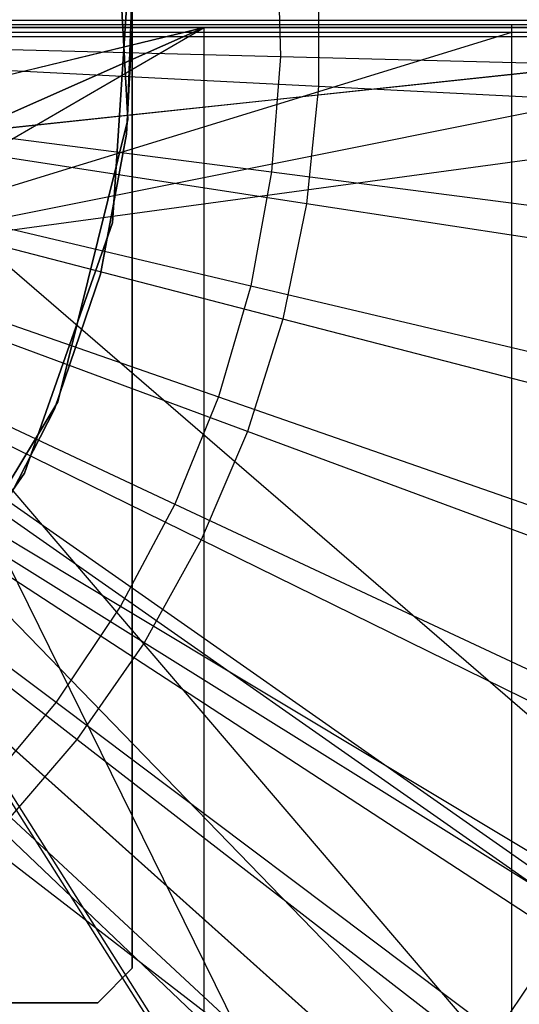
# Model space of a CAD drawing. Extents: x 0.1 to 16.1, y -7 to 7.
# Tile 66 of 108: x 8.522 to 8.779, y -0.501 to 0.004. Entities that reach past the tile are written whole.
import ezdxf

# ---------------------------------------------------------------- set-up
doc = ezdxf.new("R2010")
doc.units = 0
doc.header["$LTSCALE"] = 2.54
doc.layers.get('0').update_dxf_attribs({"color": 13, "linetype": 'CONTINUOUS'})

# ---------------------------------------------------------------- blocks, each defined once
blk = doc.blocks.new('DROPS_WOOD_C_PM_STL')
at = {"color": 0}
for p, q in [((8.58, 0.48229, 16.03972), (8.58, 0, 16.03972)), ((8.58, -0.48229, 16.33972), (8.58, 0.48229, 16.33972)), ((8.58, 0.48229, 16.03972), (8.58, 0, 16.03972)), ((8.58, -0.48229, 16.33972), (8.58, 0.48229, 16.33972)), ((8.56956, 0.10164, 16.033), (8.57777, -0.04717, 16.033)), ((8.57777, -0.04717, 15.973), (8.56956, 0.10164, 15.973)), ((8.56956, 0.10164, 16.033), (8.57777, -0.04717, 16.033)), ((8.57777, -0.04717, 15.973), (8.56956, 0.10164, 15.973)), ((8.65452, 0.04447, 2.32083), (8.65604, -0.01484, 2.32083)), ((8.65452, 0.04447, 2.32083), (8.65604, -0.01484, 2.32083)), ((8.56989, -0.10005, 213.39407), (8.57871, 0.03583, 213.39407)), ((8.57871, 0.03583, 213.47407), (8.56989, -0.10005, 213.47407)), ((8.57871, 0.03583, 213.47407), (8.56989, -0.10005, 213.47407)), ((8.56989, -0.10005, 213.39407), (8.57871, 0.03583, 213.39407)), ((8.67555, 0.0302, 2.22278), (8.67555, -0.0302, 2.22278)), ((8.67555, 0.0302, 2.22278), (8.67555, -0.0302, 2.22278)), ((8.57967, 0.01826, 14.93972), (8.577, -0.05469, 14.93972)), ((8.57967, 0.01826, 14.93972), (8.577, -0.05469, 14.93972)), ((8.58, 0, 16.03972), (8.57967, 0.01826, 16.03972)), ((8.58, 0, 16.03972), (8.57967, 0.01826, 16.03972)), ((8.58, 0, 16.03972), (8.57967, 0.01826, 14.93972)), ((8.58, 0, 16.03972), (8.57967, 0.01826, 14.93972)), ((8.32939, -0.16674, 33.8858), (8.61687, 0, 33.91833)), ((8.32939, -0.16674, 33.8858), (8.61687, 0, 33.91833)), ((8.35029, -0.12653, 29.37102), (9.30713, 0.00359, 29.4612)), ((8.35029, -0.12653, 29.37102), (9.30713, 0.00359, 29.4612)), ((8.35029, -0.13017, 16.34821), (9.00035, 0, 16.41312)), ((8.35029, -0.13017, 16.34821), (9.00035, 0, 16.41312)), ((8.61687, 0, 33.91833), (8.35716, -0.11481, 33.8879)), ((8.35716, -0.11481, 40.86592), (8.61687, 0, 40.83549)), ((8.61687, 0, 33.91833), (8.35716, -0.11481, 33.8879)), ((8.35716, -0.11481, 40.86592), (8.61687, 0, 40.83549)), ((9.00035, 0, 16.41312), (8.37243, -0.06695, 16.34924)), ((9.00035, 0, 16.41312), (8.37243, -0.06695, 16.34924)), ((8.3725, -0.06666, 28.33498), (9.00035, 0, 28.27111)), ((8.3725, -0.06666, 28.33498), (9.00035, 0, 28.27111)), ((8.61687, 0, 33.91833), (8.37418, -0.0588, 33.88929)), ((8.61687, 0, 33.91833), (8.37418, -0.0588, 33.88929)), ((8.37425, -0.05845, 40.86452), (8.61687, 0, 40.83549)), ((8.37425, -0.05845, 40.86452), (8.61687, 0, 40.83549)), ((9.30713, 0.00359, 29.4612), (8.38, 0.00363, 29.37215)), ((9.30713, 0.00359, 29.4612), (8.38, 0.00363, 29.37215)), ((8.38, 0.00157, 33.37779), (8.77459, 0.00154, 33.42729)), ((8.77459, -0.79846, 33.42688), (8.38, 0.00157, 33.37779)), ((8.38, 0.00157, 33.37779), (8.77459, 0.00154, 33.42729)), ((8.77459, -0.79846, 33.42688), (8.38, 0.00157, 33.37779)), ((8.38, 0, 16.34962), (9.00035, 0, 16.41312)), ((9.00035, 0, 28.27111), (8.38, 0, 28.33461)), ((8.38, 0, 16.34962), (9.00035, 0, 16.41312)), ((9.00035, 0, 28.27111), (8.38, 0, 28.33461)), ((8.38, 0, 33.88979), (8.61687, 0, 33.91833)), ((8.61687, 0, 40.83549), (8.38, 0, 40.86403)), ((8.38, 0, 33.88979), (8.61687, 0, 33.91833)), ((8.61687, 0, 40.83549), (8.38, 0, 40.86403)), ((8.82877, 0, 40.79588), (8.40294, 0, 40.86198)), ((8.40294, 0, 33.89184), (8.82877, 0, 33.95794)), ((8.40294, 0, 33.89184), (8.82877, 0, 33.95794)), ((8.82877, 0, 40.79588), (8.40294, 0, 40.86198)), ((8.577, -0.05469, 16.03972), (8.58, 0, 16.03972)), ((8.58, 0, 16.03972), (8.577, -0.05469, 14.93972)), ((8.577, -0.05469, 16.03972), (8.58, 0, 16.03972)), ((8.58, 0, 16.03972), (8.577, -0.05469, 14.93972)), ((8.58, 0, 16.03972), (8.58, -0.48229, 16.03972)), ((8.58, 0, 16.03972), (8.58, -0.48229, 16.03972)), ((8.61687, -0.8, 33.91833), (8.61687, 0, 33.91833)), ((8.61687, 0, 33.91833), (9.03782, 0, 34.01052)), ((8.61687, -0.8, 33.91833), (8.61687, 0, 33.91833)), ((8.61687, -0.8, 40.83549), (8.61687, 0, 40.83549)), ((9.03782, 0, 40.7433), (8.61687, 0, 40.83549)), ((8.61687, -0.8, 40.83549), (8.61687, 0, 40.83549)), ((8.61687, 0, 33.91833), (9.03782, 0, 34.01052)), ((9.03782, 0, 40.7433), (8.61687, 0, 40.83549)), ((8.77459, 0.00154, 33.42729), (9.44808, 0.00145, 33.60775)), ((8.77459, 0.00154, 33.42729), (9.44808, 0.00145, 33.60775)), ((8.77459, 0.00154, 33.42729), (8.77459, -0.79846, 33.42688)), ((8.77459, 0.00154, 33.42729), (8.77459, -0.79846, 33.42688)), ((8.77459, -0.00252, 41.30575), (8.35029, -0.13271, 41.35731)), ((8.77459, -0.00252, 41.30575), (8.35029, -0.13271, 41.35731)), ((8.77459, -0.00252, 41.30575), (8.38, -0.00254, 41.35525)), ((8.77459, -0.00252, 41.30575), (8.38, -0.00254, 41.35525)), ((8.38, -0.00461, 45.36089), (9.30713, -0.00456, 45.27184)), ((8.38, -0.00461, 45.36089), (9.30713, -0.00456, 45.27184)), ((9.30713, -0.80456, 45.27143), (8.38, -0.00461, 45.36089)), ((9.30713, -0.80456, 45.27143), (8.38, -0.00461, 45.36089)), ((9.44808, -0.00242, 41.12529), (8.77459, -0.00252, 41.30575)), ((9.44808, -0.00242, 41.12529), (8.77459, -0.00252, 41.30575)), ((8.77459, -0.00252, 41.30575), (8.77459, -0.80252, 41.30534)), ((8.77459, -0.00252, 41.30575), (8.77459, -0.80252, 41.30534)), ((8.36886, -0.00744, 2.28963), (8.65604, -0.01484, 2.32083)), ((8.36886, -0.00744, 2.28963), (8.65604, -0.01484, 2.32083)), ((8.65604, -0.01484, 2.32083), (8.65147, -0.07399, 2.32083)), ((8.65604, -0.01484, 2.32083), (8.65147, -0.07399, 2.32083)), ((8.65604, -0.01484, 2.32083), (8.93847, -0.02211, 2.38151)), ((8.65604, -0.01484, 2.32083), (8.93847, -0.02211, 2.38151)), ((8.67555, -0.0302, 2.22278), (8.37867, -0.01515, 2.19005)), ((8.67555, -0.0302, 2.22278), (8.37867, -0.01515, 2.19005)), ((8.67555, -0.0302, 2.22278), (8.66944, -0.0903, 2.22278)), ((8.67555, -0.0302, 2.22278), (8.66944, -0.0903, 2.22278)), ((8.96748, -0.04501, 2.286), (8.67555, -0.0302, 2.22278)), ((8.96748, -0.04501, 2.286), (8.67555, -0.0302, 2.22278)), ((8.36657, -0.0371, 2.28963), (8.65147, -0.07399, 2.32083)), ((8.36657, -0.0371, 2.28963), (8.65147, -0.07399, 2.32083)), ((8.66944, -0.0903, 2.22278), (8.37561, -0.04529, 2.19005)), ((8.66944, -0.0903, 2.22278), (8.37561, -0.04529, 2.19005)), ((8.57777, -0.04717, 16.033), (8.54175, -0.1918, 16.033)), ((8.54175, -0.1918, 15.973), (8.57777, -0.04717, 15.973)), ((8.57777, -0.04717, 16.033), (8.54175, -0.1918, 16.033)), ((8.54175, -0.1918, 15.973), (8.57777, -0.04717, 15.973)), ((8.57777, -0.04717, 16.033), (8.57777, -0.04717, 15.973)), ((8.57777, -0.04717, 16.033), (8.57777, -0.04717, 15.973)), ((8.56374, -0.12647, 16.03972), (8.577, -0.05469, 16.03972)), ((8.577, -0.05469, 14.93972), (8.56374, -0.12647, 14.93972)), ((8.56374, -0.12647, 16.03972), (8.577, -0.05469, 16.03972)), ((8.577, -0.05469, 14.93972), (8.56374, -0.12647, 14.93972)), ((8.577, -0.05469, 16.03972), (8.577, -0.05469, 14.93972)), ((8.577, -0.05469, 16.03972), (8.577, -0.05469, 14.93972)), ((8.36124, -0.06637, 2.28963), (8.64083, -0.13235, 2.32083)), ((8.36124, -0.06637, 2.28963), (8.64083, -0.13235, 2.32083)), ((9.00035, -0.8, 28.27111), (8.3725, -0.06666, 28.33498)), ((9.00035, -0.8, 28.27111), (8.3725, -0.06666, 28.33498)), ((8.65728, -0.14947, 2.22278), (8.36951, -0.07496, 2.19005)), ((8.65728, -0.14947, 2.22278), (8.36951, -0.07496, 2.19005)), ((8.65147, -0.07399, 2.32083), (8.64083, -0.13235, 2.32083)), ((8.65147, -0.07399, 2.32083), (8.64083, -0.13235, 2.32083)), ((8.65147, -0.07399, 2.32083), (8.93165, -0.11026, 2.38151)), ((8.65147, -0.07399, 2.32083), (8.93165, -0.11026, 2.38151)), ((8.66944, -0.0903, 2.22278), (8.65728, -0.14947, 2.22278)), ((8.66944, -0.0903, 2.22278), (8.65728, -0.14947, 2.22278)), ((8.95838, -0.13456, 2.286), (8.66944, -0.0903, 2.22278)), ((8.95838, -0.13456, 2.286), (8.66944, -0.0903, 2.22278)), ((8.35292, -0.09494, 2.28963), (8.62425, -0.18932, 2.32083)), ((8.35292, -0.09494, 2.28963), (8.62425, -0.18932, 2.32083)), ((8.52473, -0.22851, 213.39407), (8.56989, -0.10005, 213.39407)), ((8.56989, -0.10005, 213.47407), (8.52473, -0.22851, 213.47407)), ((8.56989, -0.10005, 213.47407), (8.52473, -0.22851, 213.47407)), ((8.52473, -0.22851, 213.39407), (8.56989, -0.10005, 213.39407)), ((8.56989, -0.10005, 213.39407), (8.56989, -0.10005, 213.47407)), ((8.56989, -0.10005, 213.39407), (8.56989, -0.10005, 213.47407)), ((8.6392, -0.20711, 2.22278), (8.36044, -0.10386, 2.19005)), ((8.6392, -0.20711, 2.22278), (8.36044, -0.10386, 2.19005)), ((8.34171, -0.12249, 2.28963), (8.6019, -0.24427, 2.32083)), ((8.34171, -0.12249, 2.28963), (8.6019, -0.24427, 2.32083)), ((8.35029, -0.12653, 29.37102), (9.30713, -0.79641, 29.46078)), ((8.35029, -0.12653, 29.37102), (9.30713, -0.79641, 29.46078)), ((8.35029, -0.12859, 33.3756), (8.77459, -0.79846, 33.42688)), ((8.35029, -0.12859, 33.3756), (8.77459, -0.79846, 33.42688)), ((8.35029, -0.13017, 16.34821), (9.00035, -0.8, 16.41312)), ((8.35029, -0.13017, 28.33602), (9.00035, -0.8, 28.27111)), ((8.35029, -0.13017, 28.33602), (9.00035, -0.8, 28.27111)), ((8.35029, -0.13017, 16.34821), (9.00035, -0.8, 16.41312)), ((8.54017, -0.19555, 16.03972), (8.56374, -0.12647, 16.03972)), ((8.56374, -0.12647, 14.93972), (8.54017, -0.19555, 14.93972)), ((8.54017, -0.19555, 16.03972), (8.56374, -0.12647, 16.03972)), ((8.56374, -0.12647, 14.93972), (8.54017, -0.19555, 14.93972)), ((8.56374, -0.12647, 16.03972), (8.56374, -0.12647, 14.93972)), ((8.56374, -0.12647, 16.03972), (8.56374, -0.12647, 14.93972)), ((8.61538, -0.26262, 2.22278), (8.34849, -0.1317, 2.19005)), ((8.61538, -0.26262, 2.22278), (8.34849, -0.1317, 2.19005)), ((8.35029, -0.13271, 41.35731), (8.77459, -0.80252, 41.30534)), ((8.35029, -0.13271, 41.35731), (8.77459, -0.80252, 41.30534)), ((9.30713, -0.80456, 45.27143), (8.35029, -0.13477, 45.36188)), ((9.30713, -0.80456, 45.27143), (8.35029, -0.13477, 45.36188)), ((8.64083, -0.13235, 2.32083), (8.62425, -0.18932, 2.32083)), ((8.64083, -0.13235, 2.32083), (8.62425, -0.18932, 2.32083)), ((8.64083, -0.13235, 2.32083), (8.9158, -0.19725, 2.38151)), ((8.64083, -0.13235, 2.32083), (8.9158, -0.19725, 2.38151)), ((8.32773, -0.14875, 2.28963), (8.57402, -0.29664, 2.32083)), ((8.32773, -0.14875, 2.28963), (8.57402, -0.29664, 2.32083)), ((8.65728, -0.14947, 2.22278), (8.6392, -0.20711, 2.22278)), ((8.65728, -0.14947, 2.22278), (8.6392, -0.20711, 2.22278)), ((8.94026, -0.22274, 2.286), (8.65728, -0.14947, 2.22278)), ((8.94026, -0.22274, 2.286), (8.65728, -0.14947, 2.22278)), ((9.30713, -0.79641, 29.46078), (8.33119, -0.16039, 29.37038)), ((9.30713, -0.79641, 29.46078), (8.33119, -0.16039, 29.37038)), ((8.58606, -0.31543, 2.22278), (8.33379, -0.15819, 2.19005)), ((8.58606, -0.31543, 2.22278), (8.33379, -0.15819, 2.19005)), ((8.31112, -0.17344, 2.28963), (8.5409, -0.34586, 2.32083)), ((8.31112, -0.17344, 2.28963), (8.5409, -0.34586, 2.32083)), ((8.55156, -0.36501, 2.22278), (8.31649, -0.18305, 2.19005)), ((8.55156, -0.36501, 2.22278), (8.31649, -0.18305, 2.19005)), ((8.31455, -0.18705, 28.33753), (9.00035, -0.8, 28.27111)), ((8.31455, -0.18705, 28.33753), (9.00035, -0.8, 28.27111)), ((8.31462, -0.18696, 16.3467), (9.00035, -0.8, 16.41312)), ((8.31462, -0.18696, 16.3467), (9.00035, -0.8, 16.41312)), ((8.54175, -0.1918, 16.033), (8.4647, -0.31938, 16.033)), ((8.4647, -0.31938, 15.973), (8.54175, -0.1918, 15.973)), ((8.54175, -0.1918, 16.033), (8.4647, -0.31938, 16.033)), ((8.4647, -0.31938, 15.973), (8.54175, -0.1918, 15.973)), ((8.54175, -0.1918, 16.033), (8.54175, -0.1918, 15.973)), ((8.54175, -0.1918, 16.033), (8.54175, -0.1918, 15.973)), ((8.62425, -0.18932, 2.32083), (8.6019, -0.24427, 2.32083)), ((8.62425, -0.18932, 2.32083), (8.6019, -0.24427, 2.32083)), ((8.62425, -0.18932, 2.32083), (8.89109, -0.28214, 2.38151)), ((8.62425, -0.18932, 2.32083), (8.89109, -0.28214, 2.38151)), ((8.5068, -0.26047, 16.03972), (8.54017, -0.19555, 16.03972)), ((8.54017, -0.19555, 14.93972), (8.5068, -0.26047, 14.93972)), ((8.5068, -0.26047, 16.03972), (8.54017, -0.19555, 16.03972)), ((8.54017, -0.19555, 14.93972), (8.5068, -0.26047, 14.93972)), ((8.54017, -0.19555, 16.03972), (8.54017, -0.19555, 14.93972)), ((8.54017, -0.19555, 16.03972), (8.54017, -0.19555, 14.93972)), ((8.6392, -0.20711, 2.22278), (8.61538, -0.26262, 2.22278)), ((8.6392, -0.20711, 2.22278), (8.61538, -0.26262, 2.22278)), ((8.91331, -0.30862, 2.286), (8.6392, -0.20711, 2.22278)), ((8.91331, -0.30862, 2.286), (8.6392, -0.20711, 2.22278)), ((8.44658, -0.34002, 213.39407), (8.52473, -0.22851, 213.39407)), ((8.52473, -0.22851, 213.47407), (8.44658, -0.34002, 213.47407)), ((8.52473, -0.22851, 213.47407), (8.44658, -0.34002, 213.47407)), ((8.44658, -0.34002, 213.39407), (8.52473, -0.22851, 213.39407)), ((8.52473, -0.22851, 213.39407), (8.52473, -0.22851, 213.47407)), ((8.52473, -0.22851, 213.39407), (8.52473, -0.22851, 213.47407)), ((8.26705, -0.23455, 16.34503), (9.00035, -0.8, 16.41312)), ((8.26705, -0.23455, 16.34503), (9.00035, -0.8, 16.41312)), ((8.6019, -0.24427, 2.32083), (8.57402, -0.29664, 2.32083)), ((8.6019, -0.24427, 2.32083), (8.57402, -0.29664, 2.32083)), ((8.6019, -0.24427, 2.32083), (8.85778, -0.36404, 2.38151)), ((8.6019, -0.24427, 2.32083), (8.85778, -0.36404, 2.38151)), ((8.61538, -0.26262, 2.22278), (8.58606, -0.31543, 2.22278)), ((8.61538, -0.26262, 2.22278), (8.58606, -0.31543, 2.22278)), ((8.87781, -0.39134, 2.286), (8.61538, -0.26262, 2.22278)), ((8.87781, -0.39134, 2.286), (8.61538, -0.26262, 2.22278)), ((8.57402, -0.29664, 2.32083), (8.5409, -0.34586, 2.32083)), ((8.57402, -0.29664, 2.32083), (8.5409, -0.34586, 2.32083)), ((8.57402, -0.29664, 2.32083), (8.81622, -0.44208, 2.38151)), ((8.57402, -0.29664, 2.32083), (8.81622, -0.44208, 2.38151)), ((8.58606, -0.31543, 2.22278), (8.55156, -0.36501, 2.22278)), ((8.58606, -0.31543, 2.22278), (8.55156, -0.36501, 2.22278)), ((8.83413, -0.47005, 2.286), (8.58606, -0.31543, 2.22278)), ((8.83413, -0.47005, 2.286), (8.58606, -0.31543, 2.22278)), ((8.5409, -0.34586, 2.32083), (8.50289, -0.39142, 2.32083)), ((8.5409, -0.34586, 2.32083), (8.50289, -0.39142, 2.32083)), ((8.5409, -0.34586, 2.32083), (8.76687, -0.51544, 2.38151)), ((8.5409, -0.34586, 2.32083), (8.76687, -0.51544, 2.38151)), ((8.55156, -0.36501, 2.22278), (8.51221, -0.41085, 2.22278)), ((8.55156, -0.36501, 2.22278), (8.51221, -0.41085, 2.22278)), ((8.7827, -0.54393, 2.286), (8.55156, -0.36501, 2.22278)), ((8.7827, -0.54393, 2.286), (8.55156, -0.36501, 2.22278)), ((8.50289, -0.39142, 2.32083), (8.71023, -0.58333, 2.38151)), ((8.50289, -0.39142, 2.32083), (8.71023, -0.58333, 2.38151)), ((8.72407, -0.61223, 2.286), (8.51221, -0.41085, 2.22278)), ((8.72407, -0.61223, 2.286), (8.51221, -0.41085, 2.22278)), ((8.81622, -0.44208, 2.38151), (8.76687, -0.51544, 2.38151)), ((8.81622, -0.44208, 2.38151), (8.76687, -0.51544, 2.38151)), ((8.58, -0.48229, 16.03972), (8.56229, -0.5, 16.03972)), ((8.56229, -0.5, 16.33972), (8.58, -0.48229, 16.33972)), ((8.56229, -0.5, 16.33972), (8.58, -0.48229, 16.33972)), ((8.58, -0.48229, 16.03972), (8.56229, -0.5, 16.03972)), ((8.58, -0.48229, 16.03972), (8.58, -0.48229, 16.33972)), ((8.58, -0.48229, 16.03972), (8.58, -0.48229, 16.33972)), ((7.59771, -0.5, 16.33972), (8.56229, -0.5, 16.33972)), ((7.59771, -0.5, 16.33972), (8.56229, -0.5, 16.33972)), ((8.56229, -0.5, 16.03972), (8.08, -0.5, 16.03972)), ((8.56229, -0.5, 16.03972), (8.08, -0.5, 16.03972)), ((8.56229, -0.5, 16.33972), (8.56229, -0.5, 16.03972)), ((8.56229, -0.5, 16.33972), (8.56229, -0.5, 16.03972))]:
    blk.add_line(p, q, dxfattribs=at)

msp = doc.modelspace()

# ---------------------------------------------------------------- block references
at = {"color": 0}
msp.add_blockref('DROPS_WOOD_C_PM_STL', (0, 0), dxfattribs=at)

doc.saveas('drawing.dxf')
